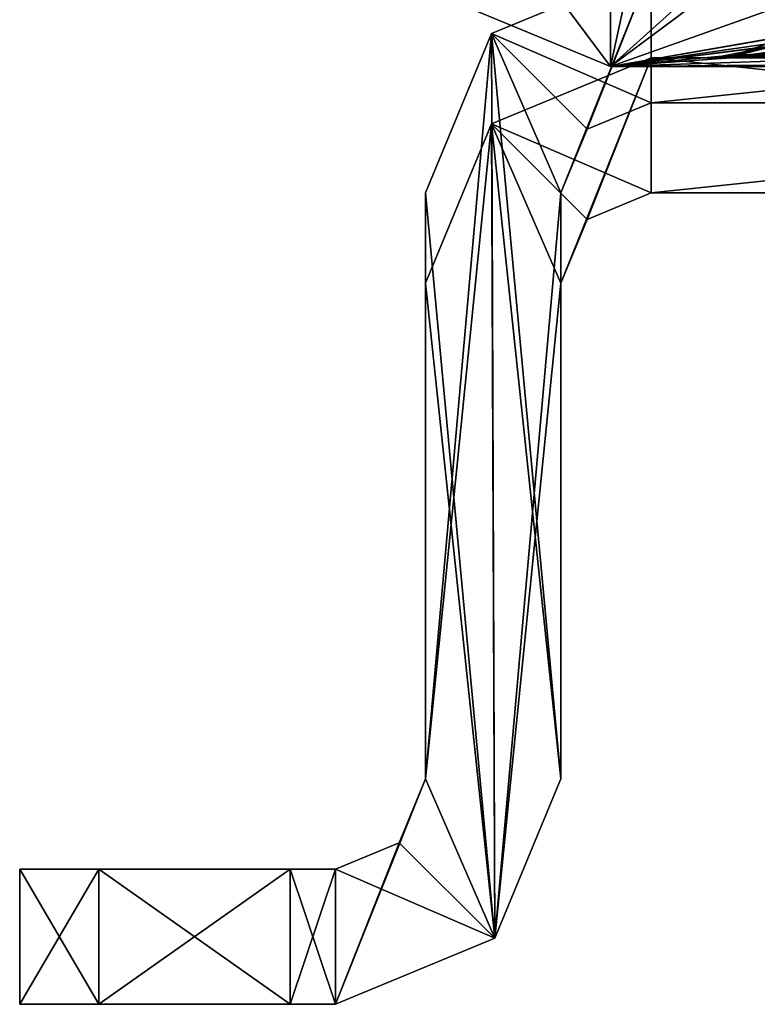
# Model space of a CAD drawing. Header units: millimetres. Extents: x -269 to 269, y -42 to 416.
# Tile 1 of 256: x -253 to -245, y -32 to -21. Entities that reach past the tile are written whole.
import ezdxf

# ---------------------------------------------------------------- set-up
doc = ezdxf.new("R2010")
doc.units = ezdxf.units.MM
doc.header["$LTSCALE"] = 65.185185
for name, color, linetype in [('107', 7, 'CONTINUOUS'), ('385', 7, 'CONTINUOUS'), ('396', 7, 'CONTINUOUS'), ('435', 7, 'CONTINUOUS'), ('436', 7, 'CONTINUOUS'), ('437', 7, 'CONTINUOUS'), ('438', 7, 'CONTINUOUS'), ('439', 7, 'CONTINUOUS'), ('440', 7, 'CONTINUOUS'), ('441', 7, 'CONTINUOUS'), ('442', 7, 'CONTINUOUS'), ('443', 7, 'CONTINUOUS'), ('444', 7, 'CONTINUOUS'), ('445', 7, 'CONTINUOUS'), ('446', 7, 'CONTINUOUS'), ('447', 7, 'CONTINUOUS'), ('448', 7, 'CONTINUOUS'), ('567', 7, 'CONTINUOUS'), ('568', 7, 'CONTINUOUS'), ('569', 7, 'CONTINUOUS'), ('570', 7, 'CONTINUOUS'), ('571', 7, 'CONTINUOUS'), ('572', 7, 'CONTINUOUS'), ('573', 7, 'CONTINUOUS'), ('574', 7, 'CONTINUOUS'), ('575', 7, 'CONTINUOUS'), ('576', 7, 'CONTINUOUS'), ('577', 7, 'CONTINUOUS'), ('578', 7, 'CONTINUOUS'), ('579', 7, 'CONTINUOUS'), ('683', 7, 'CONTINUOUS'), ('684', 7, 'CONTINUOUS'), ('690', 7, 'CONTINUOUS'), ('692', 7, 'CONTINUOUS'), ('694', 7, 'CONTINUOUS')]:
    doc.layers.add(name, color=color, linetype=linetype)

msp = doc.modelspace()

# ---------------------------------------------------------------- linework, layer by layer
at = {"layer": '107', "color": 250, "linetype": 'Continuous', "true_color": 0x404040}
for points in [[(-246.7, -19.719, -19.791), (-246.7, -21.097, -358.788), (-246.4, -19.719, -19.791), (-246.7, -19.719, -19.791)], [(-246.4, -19.719, -19.791), (-246.7, -21.097, -358.788), (-245.466, -19.984, -84.893), (-246.4, -19.719, -19.791)], [(-245.466, -19.984, -84.893), (-246.7, -21.097, -358.788), (-245.213, -19.988, -85.834), (-245.466, -19.984, -84.893)], [(-245.213, -19.988, -85.834), (-246.7, -21.097, -358.788), (-243.6, -19.992, -86.767), (-245.213, -19.988, -85.834)], [(-243.6, -19.992, -86.767), (-246.7, -21.097, -358.788), (-244.686, -20.746, -272.381), (-243.6, -19.992, -86.767)], [(-244.686, -20.746, -272.381), (-246.7, -21.097, -358.788), (-244.686, -20.751, -273.634), (-244.686, -20.746, -272.381)], [(-244.686, -20.751, -273.634), (-246.7, -21.097, -358.788), (-244.869, -20.863, -301.28), (-244.686, -20.751, -273.634)], [(-244.869, -20.863, -301.28), (-246.7, -21.097, -358.788), (-244.87, -20.869, -302.745), (-244.869, -20.863, -301.28)], [(-244.87, -20.869, -302.745), (-246.7, -21.097, -358.788), (-245.466, -20.984, -331.053), (-244.87, -20.869, -302.745)], [(-243.6, -20.872, -303.479), (-244.87, -20.869, -302.745), (-245.466, -20.984, -331.053), (-243.6, -20.872, -303.479)], [(-245.215, -20.98, -330.114), (-243.6, -20.872, -303.479), (-245.466, -20.984, -331.053), (-245.215, -20.98, -330.114)], [(-234.65, -20.872, -303.479), (-243.6, -20.872, -303.479), (-245.215, -20.98, -330.114), (-234.65, -20.872, -303.479)], [(-244.529, -20.977, -329.428), (-234.65, -20.872, -303.479), (-245.215, -20.98, -330.114), (-244.529, -20.977, -329.428)], [(-245.466, -20.984, -331.053), (-246.7, -21.097, -358.788), (-245.213, -20.988, -331.994), (-245.466, -20.984, -331.053)], [(-245.213, -20.988, -331.994), (-246.7, -21.097, -358.788), (-243.6, -20.992, -332.927), (-245.213, -20.988, -331.994)], [(-246.7, -21.097, -358.788), (-234.6, -21.093, -357.788), (-234.65, -20.992, -332.927), (-246.7, -21.097, -358.788)], [(-246.7, -21.097, -358.788), (-234.65, -20.992, -332.927), (-243.6, -20.992, -332.927), (-246.7, -21.097, -358.788)], [(-235.1, -21.093, -357.922), (-234.6, -21.093, -357.788), (-246.7, -21.097, -358.788), (-235.1, -21.093, -357.922)], [(-235.466, -21.095, -358.288), (-235.1, -21.093, -357.922), (-246.7, -21.097, -358.788), (-235.466, -21.095, -358.288)], [(-235.832, -21.096, -358.654), (-235.466, -21.095, -358.288), (-246.7, -21.097, -358.788), (-235.832, -21.096, -358.654)], [(-236.332, -21.097, -358.788), (-235.832, -21.096, -358.654), (-246.7, -21.097, -358.788), (-236.332, -21.097, -358.788)]]:
    msp.add_3dface(points, dxfattribs=at)
at = {"layer": '385', "color": 250, "linetype": 'Continuous', "true_color": 0x404040}
for points in [[(-246.7, -19.597, -358.794), (-246.7, -21.097, -358.788), (-248.326, -20.423, -358.791), (-246.7, -19.597, -358.794)], [(-236.332, -21.097, -358.788), (-246.7, -21.097, -358.788), (-236.332, -19.597, -358.794), (-236.332, -21.097, -358.788)], [(-246.7, -21.097, -358.788), (-246.7, -19.597, -358.794), (-236.332, -19.597, -358.794), (-246.7, -21.097, -358.788)]]:
    msp.add_3dface(points, dxfattribs=at)
at = {"layer": '396', "color": 250, "linetype": 'Continuous', "true_color": 0x404040}
for points in [[(-248.326, -20.423, -358.791), (-246.7, -21.097, -358.788), (-248.056, -19.277, -19.793), (-248.326, -20.423, -358.791)], [(-246.7, -21.097, -358.788), (-246.7, -19.719, -19.791), (-248.056, -19.277, -19.793), (-246.7, -21.097, -358.788)]]:
    msp.add_3dface(points, dxfattribs=at)
at = {"layer": '435', "color": 250, "linetype": 'Continuous', "true_color": 0x404040}
for points in [[(-246.25, -20, -19.16), (-248.018, -20.732, -19.16), (-246.25, -21.5, -19.16), (-246.25, -20, -19.16)], [(-232, -20, -19.16), (-246.25, -20, -19.16), (-232, -21.5, -19.16), (-232, -20, -19.16)], [(-232, -21.5, -19.16), (-246.25, -20, -19.16), (-246.25, -21.5, -19.16), (-232, -21.5, -19.16)], [(-248.018, -20.732, -19.16), (-248.75, -22.5, -19.16), (-247.982, -30.768, -19.16), (-248.018, -20.732, -19.16)], [(-246.25, -21.5, -19.16), (-248.018, -20.732, -19.16), (-246.957, -21.793, -19.16), (-246.25, -21.5, -19.16)], [(-246.957, -21.793, -19.16), (-248.018, -20.732, -19.16), (-247.25, -22.5, -19.16), (-246.957, -21.793, -19.16)], [(-247.25, -22.5, -19.16), (-248.018, -20.732, -19.16), (-247.25, -29, -19.16), (-247.25, -22.5, -19.16)], [(-247.25, -29, -19.16), (-248.018, -20.732, -19.16), (-247.982, -30.768, -19.16), (-247.25, -29, -19.16)], [(-248.75, -22.5, -19.16), (-248.75, -29, -19.16), (-247.982, -30.768, -19.16), (-248.75, -22.5, -19.16)], [(-248.75, -29, -19.16), (-249.043, -29.707, -19.16), (-247.982, -30.768, -19.16), (-248.75, -29, -19.16)], [(-249.043, -29.707, -19.16), (-249.75, -30, -19.16), (-247.982, -30.768, -19.16), (-249.043, -29.707, -19.16)], [(-249.75, -31.5, -19.16), (-249.75, -30, -19.16), (-250.25, -30, -19.16), (-249.75, -31.5, -19.16)], [(-250.25, -31.5, -19.16), (-249.75, -31.5, -19.16), (-250.25, -30, -19.16), (-250.25, -31.5, -19.16)], [(-247.982, -30.768, -19.16), (-249.75, -30, -19.16), (-249.75, -31.5, -19.16), (-247.982, -30.768, -19.16)]]:
    msp.add_3dface(points, dxfattribs=at)
at = {"layer": '436', "color": 250, "linetype": 'Continuous', "true_color": 0x404040}
for points in [[(-249.043, -29.707, -19.16), (-248.75, -29, -19.16), (-249.043, -29.707, -88.84), (-249.043, -29.707, -19.16)], [(-248.75, -29, -19.16), (-248.75, -29, -88.84), (-249.043, -29.707, -88.84), (-248.75, -29, -19.16)], [(-249.75, -30, -19.16), (-249.043, -29.707, -19.16), (-249.75, -30, -88.84), (-249.75, -30, -19.16)], [(-249.75, -30, -88.84), (-249.043, -29.707, -19.16), (-249.043, -29.707, -88.84), (-249.75, -30, -88.84)]]:
    msp.add_3dface(points, dxfattribs=at)
at = {"layer": '437', "color": 250, "linetype": 'Continuous', "true_color": 0x404040}
for points in [[(-248.018, -20.732, -88.84), (-246.25, -20, -88.84), (-247.25, -22.5, -88.84), (-248.018, -20.732, -88.84)], [(-247.25, -22.5, -88.84), (-246.25, -20, -88.84), (-246.957, -21.793, -88.84), (-247.25, -22.5, -88.84)], [(-246.957, -21.793, -88.84), (-246.25, -20, -88.84), (-246.25, -21.5, -88.84), (-246.957, -21.793, -88.84)], [(-246.25, -20, -88.84), (-232, -20, -88.84), (-246.25, -21.5, -88.84), (-246.25, -20, -88.84)], [(-246.25, -21.5, -88.84), (-232, -20, -88.84), (-232, -21.5, -88.84), (-246.25, -21.5, -88.84)], [(-248.018, -20.732, -88.84), (-248.75, -29, -88.84), (-248.75, -22.5, -88.84), (-248.018, -20.732, -88.84)], [(-248.75, -29, -88.84), (-248.018, -20.732, -88.84), (-247.982, -30.768, -88.84), (-248.75, -29, -88.84)], [(-247.982, -30.768, -88.84), (-248.018, -20.732, -88.84), (-247.25, -22.5, -88.84), (-247.982, -30.768, -88.84)], [(-247.25, -29, -88.84), (-247.982, -30.768, -88.84), (-247.25, -22.5, -88.84), (-247.25, -29, -88.84)], [(-249.043, -29.707, -88.84), (-248.75, -29, -88.84), (-249.75, -31.5, -88.84), (-249.043, -29.707, -88.84)], [(-249.75, -31.5, -88.84), (-248.75, -29, -88.84), (-247.982, -30.768, -88.84), (-249.75, -31.5, -88.84)], [(-249.75, -30, -88.84), (-249.043, -29.707, -88.84), (-249.75, -31.5, -88.84), (-249.75, -30, -88.84)], [(-250.25, -30, -88.84), (-249.75, -30, -88.84), (-250.25, -31.5, -88.84), (-250.25, -30, -88.84)], [(-250.25, -31.5, -88.84), (-249.75, -30, -88.84), (-249.75, -31.5, -88.84), (-250.25, -31.5, -88.84)]]:
    msp.add_3dface(points, dxfattribs=at)
at = {"layer": '438', "color": 250, "linetype": 'Continuous', "true_color": 0x404040}
for points in [[(-246.25, -20, -19.16), (-246.25, -20, -88.84), (-248.018, -20.732, -88.84), (-246.25, -20, -19.16)], [(-248.018, -20.732, -19.16), (-246.25, -20, -19.16), (-248.018, -20.732, -88.84), (-248.018, -20.732, -19.16)], [(-248.75, -22.5, -19.16), (-248.018, -20.732, -19.16), (-248.75, -22.5, -88.84), (-248.75, -22.5, -19.16)], [(-248.018, -20.732, -19.16), (-248.018, -20.732, -88.84), (-248.75, -22.5, -88.84), (-248.018, -20.732, -19.16)]]:
    msp.add_3dface(points, dxfattribs=at)
at = {"layer": '439', "color": 250, "linetype": 'Continuous', "true_color": 0x404040}
for points in [[(-248.75, -29, -19.16), (-248.75, -22.5, -19.16), (-248.75, -22.5, -88.84), (-248.75, -29, -19.16)], [(-248.75, -29, -88.84), (-248.75, -29, -19.16), (-248.75, -22.5, -88.84), (-248.75, -29, -88.84)]]:
    msp.add_3dface(points, dxfattribs=at)
at = {"layer": '440', "color": 250, "linetype": 'Continuous', "true_color": 0x404040}
for points in [[(-252.371, -30, -20.039), (-249.75, -30, -88.84), (-253.25, -30, -22.16), (-252.371, -30, -20.039)], [(-253.25, -30, -22.16), (-249.75, -30, -88.84), (-253.25, -30, -85.84), (-253.25, -30, -22.16)], [(-253.25, -30, -85.84), (-249.75, -30, -88.84), (-252.371, -30, -87.961), (-253.25, -30, -85.84)], [(-250.25, -30, -19.16), (-249.75, -30, -88.84), (-252.371, -30, -20.039), (-250.25, -30, -19.16)], [(-249.75, -30, -88.84), (-250.25, -30, -88.84), (-252.371, -30, -87.961), (-249.75, -30, -88.84)], [(-250.25, -30, -19.16), (-249.75, -30, -19.16), (-249.75, -30, -88.84), (-250.25, -30, -19.16)]]:
    msp.add_3dface(points, dxfattribs=at)
at = {"layer": '441', "color": 250, "linetype": 'Continuous', "true_color": 0x404040}
for points in [[(-252.371, -30, -20.039), (-253.25, -30, -22.16), (-252.371, -31.5, -20.039), (-252.371, -30, -20.039)], [(-253.25, -30, -22.16), (-253.25, -31.5, -22.16), (-252.371, -31.5, -20.039), (-253.25, -30, -22.16)], [(-250.25, -31.5, -19.16), (-250.25, -30, -19.16), (-252.371, -30, -20.039), (-250.25, -31.5, -19.16)], [(-250.25, -31.5, -19.16), (-252.371, -30, -20.039), (-252.371, -31.5, -20.039), (-250.25, -31.5, -19.16)]]:
    msp.add_3dface(points, dxfattribs=at)
at = {"layer": '442', "color": 250, "linetype": 'Continuous', "true_color": 0x404040}
for points in [[(-253.25, -30, -22.16), (-253.25, -30, -85.84), (-253.25, -31.5, -22.16), (-253.25, -30, -22.16)], [(-253.25, -31.5, -22.16), (-253.25, -30, -85.84), (-253.25, -31.5, -85.84), (-253.25, -31.5, -22.16)]]:
    msp.add_3dface(points, dxfattribs=at)
at = {"layer": '443', "color": 250, "linetype": 'Continuous', "true_color": 0x404040}
for points in [[(-253.25, -30, -85.84), (-252.371, -30, -87.961), (-253.25, -31.5, -85.84), (-253.25, -30, -85.84)], [(-253.25, -31.5, -85.84), (-252.371, -30, -87.961), (-252.371, -31.5, -87.961), (-253.25, -31.5, -85.84)], [(-250.25, -30, -88.84), (-250.25, -31.5, -88.84), (-252.371, -31.5, -87.961), (-250.25, -30, -88.84)], [(-252.371, -30, -87.961), (-250.25, -30, -88.84), (-252.371, -31.5, -87.961), (-252.371, -30, -87.961)]]:
    msp.add_3dface(points, dxfattribs=at)
at = {"layer": '444', "color": 250, "linetype": 'Continuous', "true_color": 0x404040}
for points in [[(-253.25, -31.5, -22.16), (-249.75, -31.5, -19.16), (-252.371, -31.5, -20.039), (-253.25, -31.5, -22.16)], [(-249.75, -31.5, -19.16), (-253.25, -31.5, -22.16), (-253.25, -31.5, -85.84), (-249.75, -31.5, -19.16)], [(-249.75, -31.5, -19.16), (-253.25, -31.5, -85.84), (-252.371, -31.5, -87.961), (-249.75, -31.5, -19.16)], [(-249.75, -31.5, -19.16), (-250.25, -31.5, -19.16), (-252.371, -31.5, -20.039), (-249.75, -31.5, -19.16)], [(-250.25, -31.5, -88.84), (-249.75, -31.5, -19.16), (-252.371, -31.5, -87.961), (-250.25, -31.5, -88.84)], [(-249.75, -31.5, -19.16), (-250.25, -31.5, -88.84), (-249.75, -31.5, -88.84), (-249.75, -31.5, -19.16)]]:
    msp.add_3dface(points, dxfattribs=at)
at = {"layer": '445', "color": 250, "linetype": 'Continuous', "true_color": 0x404040}
for points in [[(-247.25, -29, -19.16), (-247.982, -30.768, -19.16), (-247.25, -29, -88.84), (-247.25, -29, -19.16)], [(-247.982, -30.768, -19.16), (-247.982, -30.768, -88.84), (-247.25, -29, -88.84), (-247.982, -30.768, -19.16)], [(-247.982, -30.768, -19.16), (-249.75, -31.5, -19.16), (-247.982, -30.768, -88.84), (-247.982, -30.768, -19.16)], [(-249.75, -31.5, -19.16), (-249.75, -31.5, -88.84), (-247.982, -30.768, -88.84), (-249.75, -31.5, -19.16)]]:
    msp.add_3dface(points, dxfattribs=at)
at = {"layer": '446', "color": 250, "linetype": 'Continuous', "true_color": 0x404040}
for points in [[(-247.25, -22.5, -19.16), (-247.25, -29, -19.16), (-247.25, -29, -88.84), (-247.25, -22.5, -19.16)], [(-247.25, -22.5, -19.16), (-247.25, -29, -88.84), (-247.25, -22.5, -88.84), (-247.25, -22.5, -19.16)]]:
    msp.add_3dface(points, dxfattribs=at)
at = {"layer": '447', "color": 250, "linetype": 'Continuous', "true_color": 0x404040}
for points in [[(-246.25, -21.5, -19.16), (-246.957, -21.793, -19.16), (-246.25, -21.5, -88.84), (-246.25, -21.5, -19.16)], [(-246.957, -21.793, -19.16), (-246.957, -21.793, -88.84), (-246.25, -21.5, -88.84), (-246.957, -21.793, -19.16)], [(-246.957, -21.793, -19.16), (-247.25, -22.5, -19.16), (-246.957, -21.793, -88.84), (-246.957, -21.793, -19.16)], [(-247.25, -22.5, -19.16), (-247.25, -22.5, -88.84), (-246.957, -21.793, -88.84), (-247.25, -22.5, -19.16)]]:
    msp.add_3dface(points, dxfattribs=at)
at = {"layer": '448', "color": 250, "linetype": 'Continuous', "true_color": 0x404040}
for points in [[(-232, -21.5, -19.16), (-246.25, -21.5, -19.16), (-243.6, -21.5, -21.515), (-232, -21.5, -19.16)], [(-246.25, -21.5, -19.16), (-246.25, -21.5, -88.84), (-245.026, -21.5, -22.339), (-246.25, -21.5, -19.16)], [(-243.6, -21.5, -21.515), (-246.25, -21.5, -19.16), (-245.026, -21.5, -22.339), (-243.6, -21.5, -21.515)], [(-246.25, -21.5, -88.84), (-232, -21.5, -88.84), (-234.65, -21.5, -86.485), (-246.25, -21.5, -88.84)], [(-245.026, -21.5, -22.339), (-246.25, -21.5, -88.84), (-245.025, -21.5, -23.983), (-245.026, -21.5, -22.339)], [(-245.025, -21.5, -23.983), (-246.25, -21.5, -88.84), (-243.6, -21.5, -24.805), (-245.025, -21.5, -23.983)], [(-243.6, -21.5, -24.805), (-246.25, -21.5, -88.84), (-234.65, -21.5, -24.805), (-243.6, -21.5, -24.805)], [(-245.026, -21.5, -84.019), (-246.25, -21.5, -88.84), (-245.025, -21.5, -85.663), (-245.026, -21.5, -84.019)], [(-246.25, -21.5, -88.84), (-245.026, -21.5, -84.019), (-234.65, -21.5, -24.805), (-246.25, -21.5, -88.84)], [(-245.025, -21.5, -85.663), (-246.25, -21.5, -88.84), (-243.6, -21.5, -86.485), (-245.025, -21.5, -85.663)], [(-243.6, -21.5, -86.485), (-246.25, -21.5, -88.84), (-234.65, -21.5, -86.485), (-243.6, -21.5, -86.485)]]:
    msp.add_3dface(points, dxfattribs=at)
at = {"layer": '567', "color": 250, "linetype": 'Continuous', "true_color": 0x404040}
for points in [[(-234.65, -21, -270.914), (-246.25, -21, -269), (-232, -21, -269), (-234.65, -21, -270.914)], [(-246.25, -21, -269), (-234.65, -21, -270.914), (-243.6, -21, -270.914), (-246.25, -21, -269)], [(-246.25, -21, -335), (-246.25, -21, -269), (-245.408, -21, -332.04), (-246.25, -21, -335)], [(-246.25, -21, -269), (-243.6, -21, -270.914), (-245.405, -21, -271.956), (-246.25, -21, -269)], [(-245.408, -21, -274.04), (-246.25, -21, -269), (-245.405, -21, -271.956), (-245.408, -21, -274.04)], [(-246.25, -21, -269), (-245.408, -21, -274.04), (-243.6, -21, -299.914), (-246.25, -21, -269)], [(-246.25, -21, -269), (-243.6, -21, -299.914), (-245.405, -21, -300.956), (-246.25, -21, -269)], [(-245.408, -21, -303.04), (-246.25, -21, -269), (-245.405, -21, -300.956), (-245.408, -21, -303.04)], [(-246.25, -21, -269), (-245.408, -21, -303.04), (-245.405, -21, -329.956), (-246.25, -21, -269)], [(-245.408, -21, -332.04), (-246.25, -21, -269), (-245.405, -21, -329.956), (-245.408, -21, -332.04)], [(-232, -21, -335), (-246.25, -21, -335), (-243.6, -21, -333.086), (-232, -21, -335)], [(-243.6, -21, -333.086), (-246.25, -21, -335), (-245.408, -21, -332.04), (-243.6, -21, -333.086)], [(-243.6, -21, -275.086), (-234.65, -21, -299.914), (-245.408, -21, -274.04), (-243.6, -21, -275.086)], [(-245.408, -21, -274.04), (-234.65, -21, -299.914), (-243.6, -21, -299.914), (-245.408, -21, -274.04)], [(-243.6, -21, -304.086), (-234.65, -21, -328.914), (-245.408, -21, -303.04), (-243.6, -21, -304.086)], [(-245.408, -21, -303.04), (-234.65, -21, -328.914), (-243.6, -21, -328.914), (-245.408, -21, -303.04)], [(-245.408, -21, -303.04), (-243.6, -21, -328.914), (-245.405, -21, -329.956), (-245.408, -21, -303.04)]]:
    msp.add_3dface(points, dxfattribs=at)
at = {"layer": '568', "color": 250, "linetype": 'Continuous', "true_color": 0x404040}
for points in [[(-246.25, -21, -269), (-248.018, -21.732, -269), (-246.25, -22.5, -269), (-246.25, -21, -269)], [(-232, -21, -269), (-246.25, -21, -269), (-232, -22.5, -269), (-232, -21, -269)], [(-232, -22.5, -269), (-246.25, -21, -269), (-246.25, -22.5, -269), (-232, -22.5, -269)], [(-248.018, -21.732, -269), (-248.75, -23.5, -269), (-247.982, -30.768, -269), (-248.018, -21.732, -269)], [(-246.25, -22.5, -269), (-248.018, -21.732, -269), (-246.957, -22.793, -269), (-246.25, -22.5, -269)], [(-246.957, -22.793, -269), (-248.018, -21.732, -269), (-247.25, -23.5, -269), (-246.957, -22.793, -269)], [(-247.25, -23.5, -269), (-248.018, -21.732, -269), (-247.25, -29, -269), (-247.25, -23.5, -269)], [(-247.25, -29, -269), (-248.018, -21.732, -269), (-247.982, -30.768, -269), (-247.25, -29, -269)], [(-248.75, -23.5, -269), (-248.75, -29, -269), (-247.982, -30.768, -269), (-248.75, -23.5, -269)], [(-248.75, -29, -269), (-249.043, -29.707, -269), (-247.982, -30.768, -269), (-248.75, -29, -269)], [(-249.043, -29.707, -269), (-249.75, -30, -269), (-247.982, -30.768, -269), (-249.043, -29.707, -269)], [(-249.75, -31.5, -269), (-249.75, -30, -269), (-250.25, -30, -269), (-249.75, -31.5, -269)], [(-250.25, -31.5, -269), (-249.75, -31.5, -269), (-250.25, -30, -269), (-250.25, -31.5, -269)], [(-247.982, -30.768, -269), (-249.75, -30, -269), (-249.75, -31.5, -269), (-247.982, -30.768, -269)]]:
    msp.add_3dface(points, dxfattribs=at)
at = {"layer": '569', "color": 250, "linetype": 'Continuous', "true_color": 0x404040}
for points in [[(-249.043, -29.707, -269), (-248.75, -29, -269), (-249.043, -29.707, -335), (-249.043, -29.707, -269)], [(-248.75, -29, -269), (-248.75, -29, -335), (-249.043, -29.707, -335), (-248.75, -29, -269)], [(-249.75, -30, -269), (-249.043, -29.707, -269), (-249.75, -30, -335), (-249.75, -30, -269)], [(-249.75, -30, -335), (-249.043, -29.707, -269), (-249.043, -29.707, -335), (-249.75, -30, -335)]]:
    msp.add_3dface(points, dxfattribs=at)
at = {"layer": '570', "color": 250, "linetype": 'Continuous', "true_color": 0x404040}
for points in [[(-248.018, -21.732, -335), (-246.25, -21, -335), (-247.25, -23.5, -335), (-248.018, -21.732, -335)], [(-247.25, -23.5, -335), (-246.25, -21, -335), (-246.957, -22.793, -335), (-247.25, -23.5, -335)], [(-246.957, -22.793, -335), (-246.25, -21, -335), (-246.25, -22.5, -335), (-246.957, -22.793, -335)], [(-246.25, -21, -335), (-232, -21, -335), (-246.25, -22.5, -335), (-246.25, -21, -335)], [(-246.25, -22.5, -335), (-232, -21, -335), (-232, -22.5, -335), (-246.25, -22.5, -335)], [(-248.018, -21.732, -335), (-248.75, -29, -335), (-248.75, -23.5, -335), (-248.018, -21.732, -335)], [(-248.75, -29, -335), (-248.018, -21.732, -335), (-247.982, -30.768, -335), (-248.75, -29, -335)], [(-247.982, -30.768, -335), (-248.018, -21.732, -335), (-247.25, -23.5, -335), (-247.982, -30.768, -335)], [(-247.25, -29, -335), (-247.982, -30.768, -335), (-247.25, -23.5, -335), (-247.25, -29, -335)], [(-249.043, -29.707, -335), (-248.75, -29, -335), (-249.75, -31.5, -335), (-249.043, -29.707, -335)], [(-249.75, -31.5, -335), (-248.75, -29, -335), (-247.982, -30.768, -335), (-249.75, -31.5, -335)], [(-249.75, -30, -335), (-249.043, -29.707, -335), (-249.75, -31.5, -335), (-249.75, -30, -335)], [(-250.25, -30, -335), (-249.75, -30, -335), (-250.25, -31.5, -335), (-250.25, -30, -335)], [(-250.25, -31.5, -335), (-249.75, -30, -335), (-249.75, -31.5, -335), (-250.25, -31.5, -335)]]:
    msp.add_3dface(points, dxfattribs=at)
at = {"layer": '571', "color": 250, "linetype": 'Continuous', "true_color": 0x404040}
for points in [[(-246.25, -21, -269), (-246.25, -21, -335), (-248.018, -21.732, -335), (-246.25, -21, -269)], [(-248.018, -21.732, -269), (-246.25, -21, -269), (-248.018, -21.732, -335), (-248.018, -21.732, -269)], [(-248.75, -23.5, -269), (-248.018, -21.732, -269), (-248.75, -23.5, -335), (-248.75, -23.5, -269)], [(-248.018, -21.732, -269), (-248.018, -21.732, -335), (-248.75, -23.5, -335), (-248.018, -21.732, -269)]]:
    msp.add_3dface(points, dxfattribs=at)
at = {"layer": '572', "color": 250, "linetype": 'Continuous', "true_color": 0x404040}
for points in [[(-248.75, -29, -269), (-248.75, -23.5, -269), (-248.75, -23.5, -335), (-248.75, -29, -269)], [(-248.75, -29, -335), (-248.75, -29, -269), (-248.75, -23.5, -335), (-248.75, -29, -335)]]:
    msp.add_3dface(points, dxfattribs=at)
at = {"layer": '573', "color": 250, "linetype": 'Continuous', "true_color": 0x404040}
for points in [[(-253.25, -30, -272), (-249.75, -30, -335), (-253.25, -30, -332), (-253.25, -30, -272)], [(-249.75, -30, -335), (-253.25, -30, -272), (-252.371, -30, -269.879), (-249.75, -30, -335)], [(-253.25, -30, -332), (-249.75, -30, -335), (-252.371, -30, -334.121), (-253.25, -30, -332)], [(-250.25, -30, -269), (-249.75, -30, -335), (-252.371, -30, -269.879), (-250.25, -30, -269)], [(-249.75, -30, -335), (-250.25, -30, -335), (-252.371, -30, -334.121), (-249.75, -30, -335)], [(-250.25, -30, -269), (-249.75, -30, -269), (-249.75, -30, -335), (-250.25, -30, -269)]]:
    msp.add_3dface(points, dxfattribs=at)
at = {"layer": '574', "color": 250, "linetype": 'Continuous', "true_color": 0x404040}
for points in [[(-253.25, -30, -272), (-253.25, -30, -332), (-253.25, -31.5, -272), (-253.25, -30, -272)], [(-253.25, -31.5, -272), (-253.25, -30, -332), (-253.25, -31.5, -332), (-253.25, -31.5, -272)]]:
    msp.add_3dface(points, dxfattribs=at)
at = {"layer": '575', "color": 250, "linetype": 'Continuous', "true_color": 0x404040}
for points in [[(-249.75, -31.5, -269), (-253.25, -31.5, -272), (-253.25, -31.5, -332), (-249.75, -31.5, -269)], [(-253.25, -31.5, -272), (-249.75, -31.5, -269), (-252.371, -31.5, -269.879), (-253.25, -31.5, -272)], [(-249.75, -31.5, -269), (-253.25, -31.5, -332), (-252.371, -31.5, -334.121), (-249.75, -31.5, -269)], [(-249.75, -31.5, -269), (-250.25, -31.5, -269), (-252.371, -31.5, -269.879), (-249.75, -31.5, -269)], [(-250.25, -31.5, -335), (-249.75, -31.5, -269), (-252.371, -31.5, -334.121), (-250.25, -31.5, -335)], [(-249.75, -31.5, -269), (-250.25, -31.5, -335), (-249.75, -31.5, -335), (-249.75, -31.5, -269)]]:
    msp.add_3dface(points, dxfattribs=at)
at = {"layer": '576', "color": 250, "linetype": 'Continuous', "true_color": 0x404040}
for points in [[(-247.25, -29, -269), (-247.982, -30.768, -269), (-247.25, -29, -335), (-247.25, -29, -269)], [(-247.982, -30.768, -269), (-247.982, -30.768, -335), (-247.25, -29, -335), (-247.982, -30.768, -269)], [(-247.982, -30.768, -269), (-249.75, -31.5, -269), (-247.982, -30.768, -335), (-247.982, -30.768, -269)], [(-249.75, -31.5, -269), (-249.75, -31.5, -335), (-247.982, -30.768, -335), (-249.75, -31.5, -269)]]:
    msp.add_3dface(points, dxfattribs=at)
at = {"layer": '577', "color": 250, "linetype": 'Continuous', "true_color": 0x404040}
for points in [[(-247.25, -23.5, -269), (-247.25, -29, -269), (-247.25, -29, -335), (-247.25, -23.5, -269)], [(-247.25, -23.5, -269), (-247.25, -29, -335), (-247.25, -23.5, -335), (-247.25, -23.5, -269)]]:
    msp.add_3dface(points, dxfattribs=at)
at = {"layer": '578', "color": 250, "linetype": 'Continuous', "true_color": 0x404040}
for points in [[(-246.25, -22.5, -269), (-246.957, -22.793, -269), (-246.25, -22.5, -335), (-246.25, -22.5, -269)], [(-246.957, -22.793, -269), (-246.957, -22.793, -335), (-246.25, -22.5, -335), (-246.957, -22.793, -269)], [(-246.957, -22.793, -269), (-247.25, -23.5, -269), (-246.957, -22.793, -335), (-246.957, -22.793, -269)], [(-247.25, -23.5, -269), (-247.25, -23.5, -335), (-246.957, -22.793, -335), (-247.25, -23.5, -269)]]:
    msp.add_3dface(points, dxfattribs=at)
at = {"layer": '579', "color": 250, "linetype": 'Continuous', "true_color": 0x404040}
for points in [[(-232, -22.5, -269), (-246.25, -22.5, -269), (-243.6, -22.5, -271.355), (-232, -22.5, -269)], [(-246.25, -22.5, -269), (-246.25, -22.5, -335), (-245.026, -22.5, -272.179), (-246.25, -22.5, -269)], [(-243.6, -22.5, -271.355), (-246.25, -22.5, -269), (-245.026, -22.5, -272.179), (-243.6, -22.5, -271.355)], [(-246.25, -22.5, -335), (-232, -22.5, -335), (-234.65, -22.5, -332.645), (-246.25, -22.5, -335)], [(-246.25, -22.5, -335), (-234.65, -22.5, -332.645), (-243.6, -22.5, -332.645), (-246.25, -22.5, -335)], [(-245.026, -22.5, -272.179), (-246.25, -22.5, -335), (-245.025, -22.5, -273.823), (-245.026, -22.5, -272.179)], [(-245.025, -22.5, -273.823), (-246.25, -22.5, -335), (-245.026, -22.5, -301.179), (-245.025, -22.5, -273.823)], [(-245.026, -22.5, -301.179), (-246.25, -22.5, -335), (-245.025, -22.5, -302.823), (-245.026, -22.5, -301.179)], [(-245.025, -22.5, -302.823), (-246.25, -22.5, -335), (-243.6, -22.5, -303.645), (-245.025, -22.5, -302.823)], [(-243.6, -22.5, -303.645), (-246.25, -22.5, -335), (-245.026, -22.5, -330.179), (-243.6, -22.5, -303.645)], [(-245.026, -22.5, -330.179), (-246.25, -22.5, -335), (-245.025, -22.5, -331.823), (-245.026, -22.5, -330.179)], [(-245.025, -22.5, -331.823), (-246.25, -22.5, -335), (-243.6, -22.5, -332.645), (-245.025, -22.5, -331.823)]]:
    msp.add_3dface(points, dxfattribs=at)
at = {"layer": '683', "color": 250, "linetype": 'Continuous', "true_color": 0x404040}
for points in [[(-253.25, -30, -332), (-252.371, -30, -334.121), (-253.25, -31.5, -332), (-253.25, -30, -332)], [(-253.25, -31.5, -332), (-252.371, -30, -334.121), (-252.371, -31.5, -334.121), (-253.25, -31.5, -332)], [(-250.25, -30, -335), (-250.25, -31.5, -335), (-252.371, -31.5, -334.121), (-250.25, -30, -335)], [(-252.371, -30, -334.121), (-250.25, -30, -335), (-252.371, -31.5, -334.121), (-252.371, -30, -334.121)]]:
    msp.add_3dface(points, dxfattribs=at)
at = {"layer": '684', "color": 250, "linetype": 'Continuous', "true_color": 0x404040}
for points in [[(-252.371, -30, -269.879), (-253.25, -30, -272), (-252.371, -31.5, -269.879), (-252.371, -30, -269.879)], [(-253.25, -30, -272), (-253.25, -31.5, -272), (-252.371, -31.5, -269.879), (-253.25, -30, -272)], [(-250.25, -31.5, -269), (-250.25, -30, -269), (-252.371, -30, -269.879), (-250.25, -31.5, -269)], [(-250.25, -31.5, -269), (-252.371, -30, -269.879), (-252.371, -31.5, -269.879), (-250.25, -31.5, -269)]]:
    msp.add_3dface(points, dxfattribs=at)
at = {"layer": '690', "color": 250, "linetype": 'Continuous', "true_color": 0x404040}
for points in [[(-244.686, -20.746, -272.381), (-244.686, -20.751, -273.634), (-245.408, -21, -274.04), (-244.686, -20.746, -272.381)], [(-244.686, -20.746, -272.381), (-245.408, -21, -274.04), (-245.405, -21, -271.956), (-244.686, -20.746, -272.381)], [(-244.686, -20.751, -273.634), (-243.6, -20.753, -274.261), (-245.408, -21, -274.04), (-244.686, -20.751, -273.634)], [(-243.6, -21, -270.914), (-244.686, -20.746, -272.381), (-245.405, -21, -271.956), (-243.6, -21, -270.914)], [(-245.408, -21, -274.04), (-243.6, -20.753, -274.261), (-243.6, -20.937, -274.655), (-245.408, -21, -274.04)], [(-243.6, -21, -275.086), (-245.408, -21, -274.04), (-243.6, -20.937, -274.655), (-243.6, -21, -275.086)]]:
    msp.add_3dface(points, dxfattribs=at)
at = {"layer": '692', "color": 250, "linetype": 'Continuous', "true_color": 0x404040}
for points in [[(-244.334, -20.861, -300.744), (-244.869, -20.863, -301.28), (-245.405, -21, -300.956), (-244.334, -20.861, -300.744)], [(-243.6, -21, -299.914), (-244.334, -20.861, -300.744), (-245.405, -21, -300.956), (-243.6, -21, -299.914)], [(-244.869, -20.863, -301.28), (-244.87, -20.869, -302.745), (-245.408, -21, -303.04), (-244.869, -20.863, -301.28)], [(-244.869, -20.863, -301.28), (-245.408, -21, -303.04), (-245.405, -21, -300.956), (-244.869, -20.863, -301.28)], [(-244.87, -20.869, -302.745), (-243.6, -20.872, -303.479), (-245.408, -21, -303.04), (-244.87, -20.869, -302.745)], [(-245.408, -21, -303.04), (-243.6, -20.872, -303.479), (-243.6, -20.968, -303.776), (-245.408, -21, -303.04)], [(-243.6, -21, -304.086), (-245.408, -21, -303.04), (-243.6, -20.968, -303.776), (-243.6, -21, -304.086)]]:
    msp.add_3dface(points, dxfattribs=at)
at = {"layer": '694', "color": 250, "linetype": 'Continuous', "true_color": 0x404040}
for points in [[(-245.215, -20.98, -330.114), (-245.466, -20.984, -331.053), (-245.405, -21, -329.956), (-245.215, -20.98, -330.114)], [(-245.466, -20.984, -331.053), (-245.213, -20.988, -331.994), (-245.408, -21, -332.04), (-245.466, -20.984, -331.053)], [(-245.466, -20.984, -331.053), (-245.408, -21, -332.04), (-245.405, -21, -329.956), (-245.466, -20.984, -331.053)], [(-245.213, -20.988, -331.994), (-243.6, -20.992, -332.927), (-245.408, -21, -332.04), (-245.213, -20.988, -331.994)], [(-245.408, -21, -332.04), (-243.6, -20.992, -332.927), (-243.6, -20.998, -333.006), (-245.408, -21, -332.04)], [(-243.6, -21, -333.086), (-245.408, -21, -332.04), (-243.6, -20.998, -333.006), (-243.6, -21, -333.086)], [(-244.529, -20.977, -329.428), (-245.215, -20.98, -330.114), (-245.405, -21, -329.956), (-244.529, -20.977, -329.428)], [(-243.6, -21, -328.914), (-244.529, -20.977, -329.428), (-245.405, -21, -329.956), (-243.6, -21, -328.914)]]:
    msp.add_3dface(points, dxfattribs=at)

doc.saveas('drawing.dxf')
